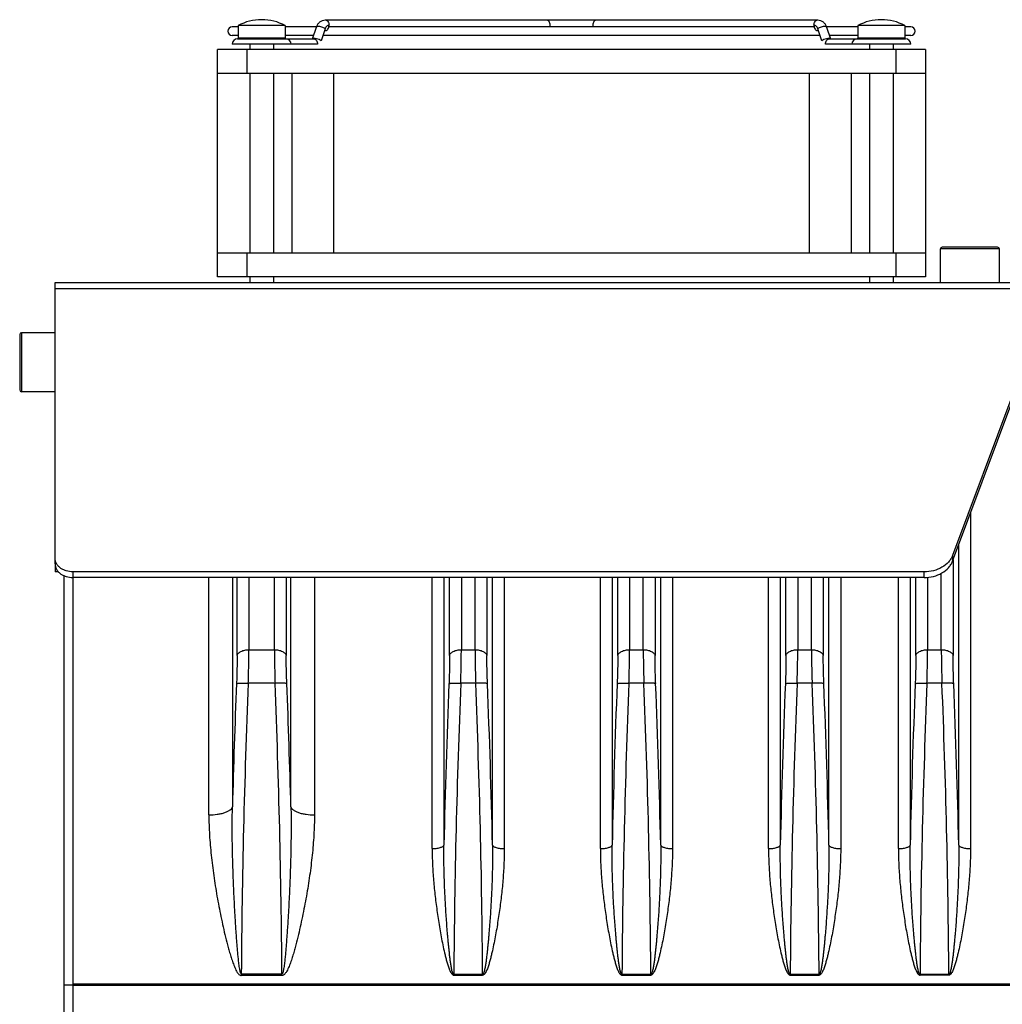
# Model space of a CAD drawing. Extents: x -849 to 1181, y 8 to 1248.
# Tile 12 of 35: x -488 to -321, y 687 to 854. Entities that reach past the tile are written whole.
import ezdxf

# ---------------------------------------------------------------- set-up
doc = ezdxf.new("R2010")
doc.units = 0
doc.header["$LTSCALE"] = 65.395
doc.layers.get('0').update_dxf_attribs({"linetype": 'CONTINUOUS'})

msp = doc.modelspace()

# ---------------------------------------------------------------- linework, layer by layer
at = {"color": 6, "linetype": 'CONTINUOUS'}
for p, q in [((-450.73, 852.89), (-451.73, 852.89)), ((-450.73, 853.09), (-450.73, 851.04)), ((-442.73, 853.09), (-450.73, 853.09)), ((-442.73, 853.09), (-442.73, 851.04)), ((-437.43, 852.89), (-442.73, 852.89)), ((-438.11, 850.84), (-437.45, 852.85)), ((-435.95, 854.04), (-352.51, 854.04)), ((-353.13, 852.89), (-435.34, 852.89)), ((-345.73, 852.89), (-351.03, 852.89)), ((-351.02, 852.85), (-350.35, 850.84)), ((-345.73, 853.09), (-345.73, 851.04)), ((-337.73, 853.09), (-345.73, 853.09)), ((-337.73, 853.09), (-337.73, 851.04)), ((-336.73, 852.89), (-337.73, 852.89)), ((-450.73, 851.39), (-451.73, 851.39)), ((-437.93, 851.39), (-442.73, 851.39)), ((-352.12, 851.39), (-436.35, 851.39)), ((-345.73, 851.39), (-350.54, 851.39)), ((-336.73, 851.39), (-337.73, 851.39)), ((-450.82, 850.84), (-442.64, 850.84)), ((-448.73, 849.94), (-448.73, 849.04)), ((-444.73, 849.94), (-444.73, 849.04)), ((-442.63, 850.84), (-437.91, 850.84)), ((-350.56, 850.84), (-345.83, 850.84)), ((-345.83, 850.84), (-337.63, 850.84)), ((-343.73, 849.94), (-343.73, 849.04)), ((-339.73, 849.94), (-339.73, 849.04)), ((-454.23, 810.54), (-454.23, 849.04)), ((-334.23, 849.04), (-454.23, 849.04)), ((-334.23, 849.04), (-334.23, 810.54)), ((-454.23, 845.04), (-334.23, 845.04)), ((-448.73, 845.04), (-448.73, 814.54)), ((-444.73, 845.04), (-444.73, 814.54)), ((-441.61, 845.04), (-441.61, 814.54)), ((-434.49, 814.54), (-434.49, 845.04)), ((-353.98, 845.04), (-353.98, 814.54)), ((-346.86, 845.04), (-346.86, 814.54)), ((-343.73, 845.04), (-343.73, 814.54)), ((-339.73, 845.04), (-339.73, 814.54)), ((-334.23, 814.54), (-454.23, 814.54)), ((-331.73, 809.54), (-331.73, 815.24)), ((-330.88, 815.54), (-330.9, 815.54)), ((-321.73, 809.54), (-321.73, 815.24)), ((-481.73, 761.85), (-481.73, 809.54)), ((-481.73, 809.54), (-319.23, 809.54)), ((-448.73, 810.54), (-448.73, 809.54)), ((-444.73, 810.54), (-444.73, 809.54)), ((-343.73, 810.54), (-343.73, 809.54)), ((-339.73, 810.54), (-339.73, 809.54)), ((-481.73, 801.04), (-487.43, 801.04)), ((-481.73, 791.04), (-487.43, 791.04)), ((-319.43, 790.64), (-329.66, 763.29)), ((-329.66, 762.32), (-319.43, 789.67)), ((-481.73, 761.8), (-481.73, 760.54)), ((-481.2, 760.54), (-481.73, 760.54)), ((-480.23, 759.86), (-480.23, 548.24)), ((-334.47, 760.51), (-478.73, 760.51)), ((-478.73, 759.55), (-478.73, 690.63)), ((-334.47, 759.55), (-478.73, 759.55)), ((-478.73, 690.49), (-480.23, 690.49)), ((-478.73, 690.45), (-478.73, 661.63))]:
    msp.add_line(p, q, dxfattribs=at)
at = {"color": 9, "linetype": 'CONTINUOUS'}
for p, q in [((-450.73, 851.04), (-442.73, 851.04)), ((-345.73, 851.04), (-337.73, 851.04)), ((-449.23, 849.04), (-449.23, 845.04)), ((-339.23, 845.04), (-339.23, 849.04)), ((-449.23, 814.54), (-449.23, 810.54)), ((-339.23, 810.54), (-339.23, 814.54)), ((-321.73, 815.24), (-331.73, 815.24)), ((-330.9, 815.54), (-331.43, 815.54)), ((-322.03, 815.54), (-330.88, 815.54)), ((-319.23, 808.47), (-481.73, 808.47)), ((-487.43, 801.04), (-487.43, 791.04)), ((-487.73, 800.74), (-487.73, 791.34)), ((-326.62, 770.45), (-326.62, 713.62)), ((-328.62, 714.21), (-328.62, 765.13)), ((-329.66, 763.29), (-329.66, 762.32)), ((-329.57, 762.57), (-329.57, 746.32)), ((-478.73, 760.51), (-478.73, 759.55)), ((-455.68, 719.33), (-455.68, 759.55)), ((-451.69, 759.55), (-451.69, 720.69)), ((-450.89, 746.32), (-450.89, 759.55)), ((-448.9, 759.55), (-448.9, 747.32)), ((-444.57, 747.32), (-444.57, 759.55)), ((-442.57, 759.55), (-442.57, 746.32)), ((-441.78, 720.69), (-441.78, 759.55)), ((-437.79, 759.55), (-437.79, 719.33)), ((-417.84, 713.62), (-417.84, 759.55)), ((-415.85, 759.55), (-415.85, 714.21)), ((-414.89, 746.32), (-414.89, 759.55)), ((-412.9, 759.55), (-412.9, 747.32)), ((-410.57, 747.32), (-410.57, 759.55)), ((-408.57, 759.55), (-408.57, 746.32)), ((-407.62, 714.21), (-407.62, 759.55)), ((-405.62, 759.55), (-405.62, 713.62)), ((-389.34, 713.62), (-389.34, 759.55)), ((-387.35, 759.55), (-387.35, 714.21)), ((-386.39, 746.32), (-386.39, 759.55)), ((-384.4, 759.55), (-384.4, 747.32)), ((-382.07, 747.32), (-382.07, 759.55)), ((-380.07, 759.55), (-380.07, 746.32)), ((-379.12, 714.21), (-379.12, 759.55)), ((-377.12, 759.55), (-377.12, 713.62)), ((-360.84, 713.62), (-360.84, 759.55)), ((-358.85, 759.55), (-358.85, 714.21)), ((-357.89, 746.32), (-357.89, 759.55)), ((-355.9, 759.55), (-355.9, 747.32)), ((-353.57, 747.32), (-353.57, 759.55)), ((-351.57, 759.55), (-351.57, 746.32)), ((-350.62, 714.21), (-350.62, 759.55)), ((-348.62, 759.55), (-348.62, 713.62)), ((-338.84, 713.62), (-338.84, 759.55)), ((-336.85, 759.55), (-336.85, 714.21)), ((-335.89, 746.32), (-335.89, 759.55)), ((-334.47, 759.55), (-334.47, 760.51)), ((-333.9, 759.57), (-333.9, 747.32)), ((-331.57, 747.32), (-331.57, 760.26)), ((-448.9, 747.32), (-444.57, 747.32)), ((-412.9, 747.32), (-410.57, 747.32)), ((-384.4, 747.32), (-382.07, 747.32)), ((-355.9, 747.32), (-353.57, 747.32)), ((-333.9, 747.32), (-331.57, 747.32)), ((-444.46, 741.63), (-449, 741.63)), ((-410.47, 741.63), (-413, 741.63)), ((-381.97, 741.63), (-384.5, 741.63)), ((-353.47, 741.63), (-356, 741.63)), ((-331.46, 741.63), (-334, 741.63)), ((-450.18, 692.38), (-450.18, 692.1)), ((-450.18, 692.38), (-443.29, 692.38)), ((-443.29, 692.1), (-450.18, 692.1)), ((-443.29, 692.1), (-443.29, 692.38)), ((-414.18, 692.17), (-414.18, 692.31)), ((-414.18, 692.31), (-409.29, 692.31)), ((-414.18, 692.17), (-409.29, 692.17)), ((-409.29, 692.17), (-409.29, 692.31)), ((-385.68, 692.17), (-385.68, 692.31)), ((-385.68, 692.31), (-380.79, 692.31)), ((-385.68, 692.17), (-380.79, 692.17)), ((-380.79, 692.17), (-380.79, 692.31)), ((-357.18, 692.17), (-357.18, 692.31)), ((-357.18, 692.31), (-352.29, 692.31)), ((-357.18, 692.17), (-352.29, 692.17)), ((-352.29, 692.17), (-352.29, 692.31)), ((-335.18, 692.31), (-335.18, 692.17)), ((-335.18, 692.31), (-330.29, 692.31)), ((-330.29, 692.17), (-335.18, 692.17)), ((-330.29, 692.31), (-330.29, 692.17))]:
    msp.add_line(p, q, dxfattribs=at)
at = {"color": 2, "linetype": 'CONTINUOUS'}
for p, q in [((-435.96, 852.56), (-436.64, 850.52)), ((-351.83, 850.52), (-352.51, 852.56)), ((-437.28, 849.94), (-451.73, 849.94)), ((-437.81, 850.83), (-437.78, 850.9)), ((-336.73, 849.94), (-351.19, 849.94)), ((-350.68, 850.9), (-350.66, 850.83)), ((-334.23, 810.54), (-454.23, 810.54)), ((-478.73, 690.63), (-478.73, 690.45)), ((-309.72, 690.63), (-478.73, 690.63)), ((-478.73, 690.45), (-309.73, 690.45))]:
    msp.add_line(p, q, dxfattribs=at)
at = {"color": 6, "linetype": 'CONTINUOUS'}
for centre, radius, start, end in [((-451.73, 852.14), 0.75, 90, 270), ((-446.73, 845.59), 8.5, 61.9275, 118.0725), ((-341.73, 845.59), 8.5, 61.9275, 118.0725), ((-336.73, 852.14), 0.75, 270, 90), ((-450.53, 851.04), 0.2, 180, 270), ((-442.93, 851.04), 0.2, 270, 360), ((-345.53, 851.04), 0.2, 180, 270), ((-337.93, 851.04), 0.2, 270, 360), ((-450.83, 849.94), 0.9, 90, 180), ((-442.63, 849.94), 0.9, 0, 90), ((-345.83, 849.94), 0.9, 90, 180), ((-337.63, 849.94), 0.9, 0, 90), ((-331.43, 815.24), 0.3, 90, 180), ((-322.03, 815.24), 0.3, 0, 90), ((-487.43, 800.74), 0.3, 90, 180), ((-487.43, 791.34), 0.3, 180, 270)]:
    msp.add_arc(centre, radius, start, end, dxfattribs=at)
at = {"color": 9, "linetype": 'CONTINUOUS'}
for centre, radius, start, end in [((-399.08, 853.14), 1.24, 348.4805, 0.0748), ((-389.38, 853.14), 1.24, 179.9252, 191.5195), ((1199.42, 676.06), 1651.72, 177.7268, 178.45169), ((1031.09, 681.48), 1481.32, 177.67285, 179.57833), ((-1917.99, 681.84), 1474.73, 0.40935, 2.32333), ((-2092.89, 676.06), 1651.72, 1.54832, 2.2732), ((1189.65, 677.66), 1605.92, 177.719, 178.69589), ((1048.49, 681.96), 1462.7, 177.66222, 179.59465), ((-1889.94, 681.52), 1480.69, 0.41751, 2.32645), ((-2013.09, 677.66), 1605.89, 1.30411, 2.281), ((1218.15, 677.66), 1605.92, 177.719, 178.69589), ((1077.16, 681.96), 1462.88, 177.66234, 179.59454), ((-1861.43, 681.52), 1480.68, 0.4175, 2.32646), ((-1984.59, 677.66), 1605.89, 1.30411, 2.281), ((1246.65, 677.66), 1605.92, 177.719, 178.69589), ((1106.01, 681.95), 1463.22, 177.66257, 179.59431), ((-1832.81, 681.52), 1480.57, 0.41743, 2.32654), ((-1956.09, 677.66), 1605.89, 1.3041, 2.28101), ((1268.64, 677.66), 1605.91, 177.719, 178.69589), ((1145.8, 681.48), 1481.02, 177.67272, 179.58124), ((-1804.67, 681.85), 1474.42, 0.4064, 2.32347), ((-1934.11, 677.66), 1605.91, 1.30412, 2.281)]:
    msp.add_arc(centre, radius, start, end, dxfattribs=at)
at = {"color": 2, "linetype": 'CONTINUOUS'}
for centre, start, end in [((-435.95, 852.7), 256.4192, 269.9283), ((-352.51, 852.7), 270.0717, 283.5808)]:
    msp.add_arc(centre, 0.458, start, end, dxfattribs=at)
at = {"color": 6, "linetype": 'CONTINUOUS'}
for points, knots in [([(-437.45, 852.85), (-437.39, 853.01), (-437.24, 853.33), (-436.9, 853.72), (-436.46, 853.98), (-436.12, 854.04), (-435.95, 854.04)], [0, 0, 0, 0, 0.255502, 0.505783, 0.753272, 1, 1, 1, 1]), ([(-352.51, 854.04), (-352.35, 854.04), (-352.01, 853.98), (-351.56, 853.72), (-351.22, 853.33), (-351.07, 853.01), (-351.02, 852.85)], [0, 0, 0, 0, 0.246725, 0.494216, 0.744499, 1, 1, 1, 1]), ([(-478.73, 760.51), (-479.12, 760.51), (-479.7, 760.6), (-480.4, 760.88), (-480.86, 761.17), (-481.24, 761.52), (-481.52, 761.92), (-481.69, 762.35), (-481.73, 762.66), (-481.73, 762.81)], [0, 0, 0, 0, 0.278536, 0.41296, 0.541756, 0.664166, 0.780367, 0.89158, 1, 1, 1, 1]), ([(-329.66, 763.29), (-329.74, 763.09), (-329.94, 762.69), (-330.49, 761.96), (-331.46, 761.2), (-332.89, 760.64), (-333.94, 760.51), (-334.47, 760.51)], [0, 0, 0, 0, 0.109733, 0.223787, 0.466324, 0.727618, 1, 1, 1, 1]), ([(-481.73, 761.85), (-481.73, 761.7), (-481.69, 761.39), (-481.52, 760.95), (-481.24, 760.55), (-480.86, 760.2), (-480.4, 759.92), (-479.7, 759.63), (-479.12, 759.55), (-478.73, 759.55)], [0, 0, 0, 0, 0.10842, 0.219634, 0.335834, 0.458245, 0.58704, 0.721464, 1, 1, 1, 1]), ([(-334.47, 759.55), (-333.94, 759.55), (-332.89, 759.68), (-331.46, 760.24), (-330.49, 761), (-329.94, 761.73), (-329.74, 762.12), (-329.66, 762.32)], [0, 0, 0, 0, 0.272382, 0.533676, 0.776213, 0.890267, 1, 1, 1, 1])]:
    msp.add_open_spline(points, degree=3, knots=knots, dxfattribs=at)
at = {"color": 9, "linetype": 'CONTINUOUS'}
for points, knots in [([(-437.17, 852.95), (-437.21, 852.95), (-437.27, 852.94), (-437.35, 852.93), (-437.42, 852.9), (-437.44, 852.86), (-437.45, 852.85)], [0, 0, 0, 0, 0.344833, 0.621613, 0.833319, 1, 1, 1, 1]), ([(-435.96, 852.56), (-436.04, 852.62), (-436.24, 852.72), (-436.55, 852.84), (-436.86, 852.92), (-437.07, 852.95), (-437.17, 852.95)], [0, 0, 0, 0, 0.238347, 0.509106, 0.775068, 1, 1, 1, 1]), ([(-435.95, 854.04), (-435.87, 854.04), (-435.69, 853.99), (-435.48, 853.78), (-435.35, 853.48), (-435.32, 853.26), (-435.32, 853.14)], [0, 0, 0, 0, 0.209467, 0.444656, 0.71203, 1, 1, 1, 1]), ([(-397.84, 853.14), (-397.84, 853.26), (-397.87, 853.48), (-398, 853.78), (-398.18, 853.95), (-398.35, 854.03), (-398.43, 854.04), (-398.48, 854.04)], [0, 0, 0, 0, 0.28743, 0.554303, 0.789051, 0.896407, 1, 1, 1, 1]), ([(-389.99, 854.04), (-390.03, 854.04), (-390.12, 854.03), (-390.28, 853.95), (-390.46, 853.78), (-390.6, 853.48), (-390.63, 853.26), (-390.63, 853.14)], [0, 0, 0, 0, 0.103593, 0.210949, 0.445697, 0.71257, 1, 1, 1, 1]), ([(-353.15, 853.14), (-353.15, 853.26), (-353.12, 853.48), (-352.99, 853.78), (-352.78, 853.99), (-352.6, 854.04), (-352.51, 854.04)], [0, 0, 0, 0, 0.28797, 0.555344, 0.790533, 1, 1, 1, 1]), ([(-351.3, 852.95), (-351.39, 852.95), (-351.6, 852.92), (-351.92, 852.84), (-352.23, 852.72), (-352.43, 852.62), (-352.51, 852.56)], [0, 0, 0, 0, 0.224932, 0.490894, 0.761653, 1, 1, 1, 1]), ([(-351.02, 852.85), (-351.02, 852.86), (-351.05, 852.9), (-351.11, 852.93), (-351.2, 852.94), (-351.26, 852.95), (-351.3, 852.95)], [0, 0, 0, 0, 0.166681, 0.378387, 0.655167, 1, 1, 1, 1]), ([(-450.89, 746.32), (-450.89, 745.57), (-450.91, 743.98), (-450.96, 742.4), (-450.99, 741.58)], [0, 0, 0, 0, 0.478773, 1, 1, 1, 1]), ([(-450.89, 746.32), (-450.88, 746.39), (-450.84, 746.52), (-450.71, 746.71), (-450.51, 746.89), (-450.15, 747.1), (-449.6, 747.27), (-449.14, 747.32), (-448.9, 747.32)], [0, 0, 0, 0, 0.082358, 0.177141, 0.287961, 0.415065, 0.703712, 1, 1, 1, 1]), ([(-449, 741.63), (-448.97, 742.61), (-448.92, 744.51), (-448.9, 746.41), (-448.9, 747.32)], [0, 0, 0, 0, 0.521234, 1, 1, 1, 1]), ([(-444.57, 747.32), (-444.33, 747.32), (-443.87, 747.27), (-443.32, 747.1), (-442.96, 746.89), (-442.76, 746.71), (-442.63, 746.52), (-442.58, 746.39), (-442.57, 746.32)], [0, 0, 0, 0, 0.296288, 0.584935, 0.712039, 0.822859, 0.917642, 1, 1, 1, 1]), ([(-444.57, 747.32), (-444.57, 746.41), (-444.55, 744.51), (-444.5, 742.61), (-444.46, 741.63)], [0, 0, 0, 0, 0.478766, 1, 1, 1, 1]), ([(-442.47, 741.58), (-442.5, 742.4), (-442.55, 743.98), (-442.57, 745.57), (-442.57, 746.32)], [0, 0, 0, 0, 0.521206, 1, 1, 1, 1]), ([(-414.89, 746.32), (-414.89, 745.57), (-414.91, 743.98), (-414.96, 742.4), (-414.99, 741.58)], [0, 0, 0, 0, 0.478773, 1, 1, 1, 1]), ([(-414.89, 746.32), (-414.88, 746.39), (-414.84, 746.52), (-414.71, 746.71), (-414.51, 746.89), (-414.15, 747.1), (-413.6, 747.27), (-413.14, 747.32), (-412.9, 747.32)], [0, 0, 0, 0, 0.082358, 0.177141, 0.287961, 0.415065, 0.703712, 1, 1, 1, 1]), ([(-413, 741.63), (-412.97, 742.61), (-412.92, 744.51), (-412.9, 746.41), (-412.9, 747.32)], [0, 0, 0, 0, 0.521234, 1, 1, 1, 1]), ([(-410.57, 747.32), (-410.33, 747.32), (-409.87, 747.27), (-409.32, 747.1), (-408.96, 746.89), (-408.76, 746.71), (-408.63, 746.52), (-408.58, 746.39), (-408.57, 746.32)], [0, 0, 0, 0, 0.296288, 0.584935, 0.712039, 0.822859, 0.917642, 1, 1, 1, 1]), ([(-410.57, 747.32), (-410.57, 746.41), (-410.55, 744.51), (-410.5, 742.61), (-410.46, 741.63)], [0, 0, 0, 0, 0.478766, 1, 1, 1, 1]), ([(-408.47, 741.57), (-408.5, 742.4), (-408.55, 743.98), (-408.57, 745.57), (-408.57, 746.32)], [0, 0, 0, 0, 0.521206, 1, 1, 1, 1]), ([(-386.39, 746.32), (-386.39, 745.57), (-386.41, 743.98), (-386.46, 742.4), (-386.49, 741.58)], [0, 0, 0, 0, 0.478773, 1, 1, 1, 1]), ([(-386.39, 746.32), (-386.38, 746.39), (-386.34, 746.52), (-386.21, 746.71), (-386.01, 746.89), (-385.65, 747.1), (-385.1, 747.27), (-384.64, 747.32), (-384.4, 747.32)], [0, 0, 0, 0, 0.082358, 0.177141, 0.287961, 0.415065, 0.703712, 1, 1, 1, 1]), ([(-384.5, 741.63), (-384.47, 742.61), (-384.42, 744.51), (-384.4, 746.41), (-384.4, 747.32)], [0, 0, 0, 0, 0.521234, 1, 1, 1, 1]), ([(-382.07, 747.32), (-381.83, 747.32), (-381.37, 747.27), (-380.82, 747.1), (-380.46, 746.89), (-380.26, 746.71), (-380.13, 746.52), (-380.08, 746.39), (-380.07, 746.32)], [0, 0, 0, 0, 0.296288, 0.584935, 0.712039, 0.822859, 0.917642, 1, 1, 1, 1]), ([(-382.07, 747.32), (-382.07, 746.41), (-382.05, 744.51), (-382, 742.61), (-381.96, 741.63)], [0, 0, 0, 0, 0.478766, 1, 1, 1, 1]), ([(-379.97, 741.57), (-380, 742.4), (-380.05, 743.98), (-380.07, 745.57), (-380.07, 746.32)], [0, 0, 0, 0, 0.521206, 1, 1, 1, 1]), ([(-357.89, 746.32), (-357.89, 745.57), (-357.91, 743.98), (-357.96, 742.4), (-357.99, 741.58)], [0, 0, 0, 0, 0.478773, 1, 1, 1, 1]), ([(-357.89, 746.32), (-357.88, 746.39), (-357.84, 746.52), (-357.71, 746.71), (-357.51, 746.89), (-357.15, 747.1), (-356.6, 747.27), (-356.14, 747.32), (-355.9, 747.32)], [0, 0, 0, 0, 0.082358, 0.177141, 0.287961, 0.415065, 0.703712, 1, 1, 1, 1]), ([(-356, 741.63), (-355.97, 742.61), (-355.92, 744.51), (-355.9, 746.41), (-355.9, 747.32)], [0, 0, 0, 0, 0.521234, 1, 1, 1, 1]), ([(-353.57, 747.32), (-353.33, 747.32), (-352.87, 747.27), (-352.32, 747.1), (-351.96, 746.89), (-351.76, 746.71), (-351.63, 746.52), (-351.58, 746.39), (-351.57, 746.32)], [0, 0, 0, 0, 0.296288, 0.584935, 0.712039, 0.822859, 0.917642, 1, 1, 1, 1]), ([(-353.57, 747.32), (-353.57, 746.41), (-353.55, 744.51), (-353.5, 742.61), (-353.46, 741.63)], [0, 0, 0, 0, 0.478766, 1, 1, 1, 1]), ([(-351.47, 741.58), (-351.5, 742.4), (-351.55, 743.98), (-351.57, 745.57), (-351.57, 746.32)], [0, 0, 0, 0, 0.521206, 1, 1, 1, 1]), ([(-335.89, 746.32), (-335.89, 745.57), (-335.91, 743.98), (-335.96, 742.4), (-335.99, 741.58)], [0, 0, 0, 0, 0.478773, 1, 1, 1, 1]), ([(-335.89, 746.32), (-335.88, 746.39), (-335.84, 746.52), (-335.71, 746.71), (-335.51, 746.89), (-335.15, 747.1), (-334.6, 747.27), (-334.14, 747.32), (-333.9, 747.32)], [0, 0, 0, 0, 0.082358, 0.177141, 0.287961, 0.415065, 0.703712, 1, 1, 1, 1]), ([(-334, 741.63), (-333.97, 742.61), (-333.92, 744.51), (-333.9, 746.41), (-333.9, 747.32)], [0, 0, 0, 0, 0.521234, 1, 1, 1, 1]), ([(-331.57, 747.32), (-331.33, 747.32), (-330.87, 747.27), (-330.32, 747.1), (-329.96, 746.89), (-329.76, 746.71), (-329.63, 746.52), (-329.58, 746.39), (-329.57, 746.32)], [0, 0, 0, 0, 0.296288, 0.584935, 0.712039, 0.822859, 0.917642, 1, 1, 1, 1]), ([(-331.57, 747.32), (-331.57, 746.41), (-331.55, 744.51), (-331.5, 742.61), (-331.46, 741.63)], [0, 0, 0, 0, 0.478766, 1, 1, 1, 1]), ([(-329.47, 741.58), (-329.5, 742.4), (-329.55, 743.98), (-329.57, 745.57), (-329.57, 746.32)], [0, 0, 0, 0, 0.521206, 1, 1, 1, 1]), ([(-450.99, 741.58), (-450.99, 741.58), (-450.97, 741.59), (-450.93, 741.6), (-450.88, 741.61), (-450.77, 741.62), (-450.6, 741.63), (-450.34, 741.64), (-450.04, 741.65), (-449.7, 741.64), (-449.35, 741.64), (-449.12, 741.63), (-449, 741.63)], [0, 0, 0, 0, 0.011868, 0.031101, 0.058371, 0.09413, 0.191685, 0.32127, 0.476523, 0.648179, 0.82575, 1, 1, 1, 1]), ([(-442.47, 741.58), (-442.48, 741.58), (-442.5, 741.59), (-442.54, 741.6), (-442.59, 741.61), (-442.7, 741.62), (-442.87, 741.63), (-443.12, 741.64), (-443.43, 741.65), (-443.77, 741.64), (-444.11, 741.64), (-444.35, 741.63), (-444.46, 741.63)], [0, 0, 0, 0, 0.011868, 0.031093, 0.058347, 0.094085, 0.191579, 0.321096, 0.476301, 0.64796, 0.825604, 1, 1, 1, 1]), ([(-414.99, 741.58), (-414.99, 741.58), (-414.97, 741.59), (-414.93, 741.6), (-414.88, 741.61), (-414.77, 741.62), (-414.6, 741.63), (-414.34, 741.64), (-414.04, 741.65), (-413.7, 741.64), (-413.35, 741.64), (-413.11, 741.63), (-413, 741.63)], [0, 0, 0, 0, 0.011869, 0.031103, 0.058375, 0.094139, 0.191707, 0.321307, 0.476569, 0.648225, 0.825781, 1, 1, 1, 1]), ([(-408.47, 741.58), (-408.48, 741.58), (-408.5, 741.59), (-408.54, 741.6), (-408.59, 741.61), (-408.7, 741.62), (-408.87, 741.63), (-409.12, 741.64), (-409.43, 741.65), (-409.77, 741.64), (-410.11, 741.64), (-410.35, 741.63), (-410.46, 741.63)], [0, 0, 0, 0, 0.011868, 0.031093, 0.058347, 0.094085, 0.191579, 0.321096, 0.476301, 0.64796, 0.825604, 1, 1, 1, 1]), ([(-386.49, 741.58), (-386.49, 741.58), (-386.47, 741.59), (-386.43, 741.6), (-386.38, 741.61), (-386.27, 741.62), (-386.1, 741.63), (-385.84, 741.64), (-385.54, 741.65), (-385.2, 741.64), (-384.85, 741.64), (-384.61, 741.63), (-384.5, 741.63)], [0, 0, 0, 0, 0.011869, 0.031103, 0.058375, 0.094139, 0.191707, 0.321306, 0.476569, 0.648225, 0.825781, 1, 1, 1, 1]), ([(-379.97, 741.58), (-379.98, 741.58), (-380, 741.59), (-380.04, 741.6), (-380.09, 741.61), (-380.2, 741.62), (-380.37, 741.63), (-380.62, 741.64), (-380.93, 741.65), (-381.27, 741.64), (-381.61, 741.64), (-381.85, 741.63), (-381.96, 741.63)], [0, 0, 0, 0, 0.011868, 0.031093, 0.058347, 0.094085, 0.191579, 0.321096, 0.476301, 0.64796, 0.825604, 1, 1, 1, 1]), ([(-357.99, 741.58), (-357.99, 741.58), (-357.97, 741.59), (-357.93, 741.6), (-357.88, 741.61), (-357.77, 741.62), (-357.6, 741.63), (-357.34, 741.64), (-357.04, 741.65), (-356.7, 741.64), (-356.35, 741.64), (-356.11, 741.63), (-356, 741.63)], [0, 0, 0, 0, 0.011869, 0.031103, 0.058375, 0.094139, 0.191706, 0.321305, 0.476567, 0.648223, 0.82578, 1, 1, 1, 1]), ([(-351.47, 741.58), (-351.48, 741.58), (-351.5, 741.59), (-351.54, 741.6), (-351.59, 741.61), (-351.7, 741.62), (-351.87, 741.63), (-352.12, 741.64), (-352.43, 741.65), (-352.77, 741.64), (-353.11, 741.64), (-353.35, 741.63), (-353.46, 741.63)], [0, 0, 0, 0, 0.011868, 0.031093, 0.058347, 0.094085, 0.191579, 0.321096, 0.476301, 0.64796, 0.825604, 1, 1, 1, 1]), ([(-335.99, 741.58), (-335.99, 741.58), (-335.97, 741.59), (-335.93, 741.6), (-335.88, 741.61), (-335.77, 741.62), (-335.6, 741.63), (-335.34, 741.64), (-335.04, 741.65), (-334.7, 741.64), (-334.35, 741.64), (-334.12, 741.63), (-334, 741.63)], [0, 0, 0, 0, 0.011869, 0.031103, 0.058373, 0.094134, 0.191689, 0.321275, 0.476527, 0.648183, 0.825752, 1, 1, 1, 1]), ([(-329.47, 741.58), (-329.48, 741.58), (-329.5, 741.59), (-329.54, 741.6), (-329.59, 741.61), (-329.7, 741.62), (-329.87, 741.63), (-330.12, 741.64), (-330.43, 741.65), (-330.77, 741.64), (-331.11, 741.64), (-331.35, 741.63), (-331.46, 741.63)], [0, 0, 0, 0, 0.011868, 0.031093, 0.058347, 0.094085, 0.191579, 0.321096, 0.476301, 0.64796, 0.825604, 1, 1, 1, 1]), ([(-455.68, 719.33), (-455.21, 719.33), (-454.51, 719.38), (-453.61, 719.54), (-453, 719.7), (-452.48, 719.91), (-452.08, 720.15), (-451.81, 720.4), (-451.71, 720.6), (-451.69, 720.69)], [0, 0, 0, 0, 0.318822, 0.476556, 0.62248, 0.749686, 0.854133, 0.935935, 1, 1, 1, 1]), ([(-455.68, 719.33), (-455.68, 718.2), (-455.6, 715.91), (-455.31, 712.48), (-454.95, 709.61), (-454.6, 707.3), (-454.31, 705.56), (-453.99, 703.82), (-453.64, 702.08), (-453.27, 700.34), (-452.86, 698.6), (-452.49, 697.15), (-452.16, 696), (-451.9, 695.14), (-451.66, 694.42), (-451.45, 693.86), (-451.28, 693.44), (-451.09, 693.03), (-450.91, 692.7), (-450.74, 692.46), (-450.58, 692.29), (-450.4, 692.15), (-450.25, 692.1), (-450.18, 692.1)], [0, 0, 0, 0, 0.120903, 0.243235, 0.366874, 0.429143, 0.491686, 0.554487, 0.617527, 0.680791, 0.744263, 0.807926, 0.839826, 0.87177, 0.903757, 0.919768, 0.93579, 0.951825, 0.967872, 0.975907, 0.983948, 0.991988, 1, 1, 1, 1]), ([(-450.18, 692.38), (-450.2, 692.38), (-450.23, 692.4), (-450.28, 692.49), (-450.33, 692.63), (-450.38, 692.82), (-450.42, 693.02), (-450.46, 693.22), (-450.5, 693.51), (-450.55, 693.87), (-450.61, 694.3), (-450.66, 694.74), (-450.7, 695.19), (-450.76, 695.78), (-450.83, 696.52), (-450.9, 697.42), (-450.97, 698.31), (-451.04, 699.21), (-451.1, 700.11), (-451.18, 701.31), (-451.27, 702.81), (-451.36, 704.6), (-451.45, 706.4), (-451.53, 708.2), (-451.59, 709.99), (-451.64, 711.78), (-451.7, 714.16), (-451.73, 717.13), (-451.71, 719.51), (-451.69, 720.69)], [0, 0, 0, 0, 0.001776, 0.004217, 0.010368, 0.017294, 0.024559, 0.032005, 0.039569, 0.054898, 0.070392, 0.085987, 0.101648, 0.117355, 0.148861, 0.180446, 0.212078, 0.243738, 0.275415, 0.3071, 0.370471, 0.43382, 0.497122, 0.560362, 0.623523, 0.686593, 0.749557, 0.875101, 1, 1, 1, 1]), ([(-441.78, 720.69), (-441.75, 719.51), (-441.74, 717.13), (-441.77, 714.16), (-441.82, 711.78), (-441.88, 709.99), (-441.94, 708.19), (-442.02, 706.4), (-442.1, 704.6), (-442.2, 702.8), (-442.29, 701.3), (-442.37, 700.1), (-442.43, 699.21), (-442.5, 698.31), (-442.57, 697.41), (-442.64, 696.52), (-442.71, 695.77), (-442.76, 695.18), (-442.81, 694.74), (-442.86, 694.3), (-442.91, 693.86), (-442.96, 693.5), (-443.01, 693.22), (-443.05, 693.01), (-443.09, 692.81), (-443.13, 692.65), (-443.17, 692.53), (-443.2, 692.46), (-443.24, 692.4), (-443.27, 692.38), (-443.29, 692.38)], [0, 0, 0, 0, 0.124923, 0.250491, 0.313466, 0.376548, 0.439721, 0.502972, 0.566286, 0.629646, 0.693029, 0.72472, 0.756402, 0.788068, 0.819705, 0.851296, 0.882807, 0.898516, 0.914179, 0.929775, 0.94527, 0.960597, 0.968159, 0.975601, 0.982859, 0.989766, 0.992974, 0.995877, 0.998269, 1, 1, 1, 1]), ([(-437.79, 719.33), (-437.79, 718.2), (-437.87, 715.91), (-438.15, 712.48), (-438.51, 709.61), (-438.86, 707.3), (-439.16, 705.56), (-439.48, 703.82), (-439.83, 702.08), (-440.2, 700.34), (-440.61, 698.6), (-440.98, 697.15), (-441.3, 696), (-441.56, 695.14), (-441.8, 694.42), (-442.01, 693.86), (-442.18, 693.44), (-442.37, 693.03), (-442.56, 692.7), (-442.73, 692.46), (-442.88, 692.29), (-443.06, 692.15), (-443.21, 692.1), (-443.29, 692.1)], [0, 0, 0, 0, 0.120903, 0.243235, 0.366874, 0.429143, 0.491686, 0.554487, 0.617527, 0.680791, 0.744263, 0.807926, 0.839826, 0.87177, 0.903757, 0.919768, 0.93579, 0.951825, 0.967872, 0.975907, 0.983948, 0.991988, 1, 1, 1, 1]), ([(-441.78, 720.69), (-441.75, 720.6), (-441.65, 720.4), (-441.38, 720.15), (-440.99, 719.91), (-440.47, 719.7), (-439.86, 719.54), (-438.96, 719.38), (-438.26, 719.33), (-437.79, 719.33)], [0, 0, 0, 0, 0.064065, 0.145867, 0.250314, 0.37752, 0.523444, 0.681178, 1, 1, 1, 1]), ([(-417.84, 713.62), (-417.61, 713.62), (-417.15, 713.64), (-416.61, 713.74), (-416.25, 713.87), (-416.05, 713.97), (-415.91, 714.08), (-415.86, 714.17), (-415.85, 714.21)], [0, 0, 0, 0, 0.325286, 0.633041, 0.760537, 0.863443, 0.941459, 1, 1, 1, 1]), ([(-414.18, 692.31), (-414.22, 692.31), (-414.27, 692.36), (-414.31, 692.43), (-414.35, 692.53), (-414.4, 692.65), (-414.46, 692.86), (-414.52, 693.14), (-414.59, 693.47), (-414.64, 693.81), (-414.7, 694.15), (-414.74, 694.49), (-414.81, 694.95), (-414.88, 695.52), (-414.95, 696.21), (-415.03, 696.91), (-415.09, 697.6), (-415.16, 698.29), (-415.24, 699.22), (-415.33, 700.38), (-415.44, 701.77), (-415.53, 703.15), (-415.61, 704.54), (-415.71, 706.39), (-415.8, 708.69), (-415.86, 711.45), (-415.86, 713.29), (-415.85, 714.21)], [0, 0, 0, 0, 0.005141, 0.008349, 0.011785, 0.018977, 0.026414, 0.041627, 0.057069, 0.072629, 0.08826, 0.103938, 0.119649, 0.151134, 0.182673, 0.214242, 0.245828, 0.277422, 0.309018, 0.372199, 0.435346, 0.498441, 0.561473, 0.624429, 0.750076, 0.875298, 1, 1, 1, 1]), ([(-407.62, 714.21), (-407.61, 713.29), (-407.61, 711.45), (-407.67, 708.69), (-407.76, 706.39), (-407.86, 704.54), (-407.94, 703.15), (-408.03, 701.77), (-408.13, 700.38), (-408.23, 699.22), (-408.31, 698.3), (-408.37, 697.6), (-408.44, 696.91), (-408.51, 696.22), (-408.59, 695.53), (-408.66, 694.95), (-408.72, 694.49), (-408.77, 694.15), (-408.82, 693.81), (-408.88, 693.47), (-408.95, 693.14), (-409.01, 692.87), (-409.07, 692.65), (-409.11, 692.53), (-409.15, 692.44), (-409.2, 692.36), (-409.25, 692.31), (-409.29, 692.31)], [0, 0, 0, 0, 0.124694, 0.24991, 0.375549, 0.438502, 0.50153, 0.564622, 0.627765, 0.690943, 0.722537, 0.75413, 0.785714, 0.817281, 0.848818, 0.880302, 0.896012, 0.911689, 0.92732, 0.94288, 0.958322, 0.973537, 0.980975, 0.988172, 0.991613, 0.994829, 1, 1, 1, 1]), ([(-407.62, 714.21), (-407.6, 714.17), (-407.55, 714.08), (-407.42, 713.97), (-407.22, 713.87), (-406.85, 713.74), (-406.31, 713.64), (-405.86, 713.62), (-405.62, 713.62)], [0, 0, 0, 0, 0.058541, 0.136557, 0.239463, 0.366959, 0.674714, 1, 1, 1, 1]), ([(-389.34, 713.62), (-389.11, 713.62), (-388.65, 713.64), (-388.11, 713.74), (-387.75, 713.87), (-387.55, 713.97), (-387.41, 714.08), (-387.36, 714.17), (-387.35, 714.21)], [0, 0, 0, 0, 0.325286, 0.633041, 0.760537, 0.863443, 0.941459, 1, 1, 1, 1]), ([(-385.68, 692.31), (-385.72, 692.31), (-385.77, 692.36), (-385.81, 692.43), (-385.85, 692.53), (-385.9, 692.65), (-385.96, 692.86), (-386.02, 693.14), (-386.09, 693.47), (-386.14, 693.81), (-386.2, 694.15), (-386.24, 694.49), (-386.31, 694.95), (-386.38, 695.52), (-386.45, 696.21), (-386.53, 696.91), (-386.59, 697.6), (-386.66, 698.29), (-386.74, 699.22), (-386.83, 700.38), (-386.94, 701.77), (-387.03, 703.15), (-387.11, 704.54), (-387.21, 706.39), (-387.3, 708.69), (-387.36, 711.45), (-387.36, 713.29), (-387.35, 714.21)], [0, 0, 0, 0, 0.005141, 0.008349, 0.011785, 0.018978, 0.026414, 0.041628, 0.057069, 0.072629, 0.088261, 0.103939, 0.119649, 0.151134, 0.182673, 0.214242, 0.245828, 0.277422, 0.309018, 0.372199, 0.435346, 0.498442, 0.561473, 0.62443, 0.750076, 0.875298, 1, 1, 1, 1]), ([(-379.12, 714.21), (-379.11, 713.29), (-379.11, 711.45), (-379.17, 708.69), (-379.26, 706.39), (-379.36, 704.54), (-379.44, 703.15), (-379.53, 701.77), (-379.63, 700.38), (-379.73, 699.22), (-379.81, 698.3), (-379.87, 697.6), (-379.94, 696.91), (-380.01, 696.22), (-380.09, 695.53), (-380.16, 694.95), (-380.22, 694.49), (-380.27, 694.15), (-380.32, 693.81), (-380.38, 693.47), (-380.45, 693.14), (-380.51, 692.87), (-380.57, 692.65), (-380.61, 692.53), (-380.65, 692.44), (-380.7, 692.36), (-380.75, 692.31), (-380.79, 692.31)], [0, 0, 0, 0, 0.124694, 0.24991, 0.375549, 0.438502, 0.50153, 0.564622, 0.627765, 0.690943, 0.722537, 0.75413, 0.785714, 0.817281, 0.848818, 0.880302, 0.896012, 0.911689, 0.92732, 0.94288, 0.958322, 0.973537, 0.980975, 0.988172, 0.991613, 0.994829, 1, 1, 1, 1]), ([(-379.12, 714.21), (-379.1, 714.17), (-379.05, 714.08), (-378.92, 713.97), (-378.72, 713.87), (-378.35, 713.74), (-377.81, 713.64), (-377.36, 713.62), (-377.12, 713.62)], [0, 0, 0, 0, 0.058541, 0.136557, 0.239463, 0.366959, 0.674714, 1, 1, 1, 1]), ([(-360.84, 713.62), (-360.61, 713.62), (-360.15, 713.64), (-359.61, 713.74), (-359.25, 713.87), (-359.05, 713.97), (-358.91, 714.08), (-358.86, 714.17), (-358.85, 714.21)], [0, 0, 0, 0, 0.325286, 0.633041, 0.760537, 0.863443, 0.941459, 1, 1, 1, 1]), ([(-357.18, 692.31), (-357.22, 692.31), (-357.27, 692.36), (-357.31, 692.43), (-357.35, 692.53), (-357.4, 692.65), (-357.46, 692.86), (-357.52, 693.14), (-357.59, 693.47), (-357.64, 693.81), (-357.7, 694.15), (-357.74, 694.49), (-357.81, 694.95), (-357.88, 695.52), (-357.95, 696.21), (-358.03, 696.91), (-358.09, 697.6), (-358.16, 698.29), (-358.24, 699.22), (-358.33, 700.38), (-358.44, 701.77), (-358.53, 703.15), (-358.61, 704.54), (-358.71, 706.39), (-358.8, 708.69), (-358.86, 711.45), (-358.86, 713.29), (-358.85, 714.21)], [0, 0, 0, 0, 0.005141, 0.00835, 0.011786, 0.018978, 0.026415, 0.041628, 0.05707, 0.07263, 0.088261, 0.103939, 0.11965, 0.151135, 0.182674, 0.214243, 0.245829, 0.277423, 0.309019, 0.3722, 0.435346, 0.498442, 0.561473, 0.62443, 0.750076, 0.875299, 1, 1, 1, 1]), ([(-350.62, 714.21), (-350.61, 713.29), (-350.61, 711.45), (-350.67, 708.69), (-350.76, 706.39), (-350.86, 704.54), (-350.94, 703.15), (-351.03, 701.77), (-351.13, 700.38), (-351.23, 699.22), (-351.31, 698.3), (-351.37, 697.6), (-351.44, 696.91), (-351.51, 696.22), (-351.59, 695.53), (-351.66, 694.95), (-351.72, 694.49), (-351.77, 694.15), (-351.82, 693.81), (-351.88, 693.47), (-351.95, 693.14), (-352.01, 692.87), (-352.07, 692.65), (-352.11, 692.53), (-352.15, 692.44), (-352.2, 692.36), (-352.25, 692.31), (-352.29, 692.31)], [0, 0, 0, 0, 0.124695, 0.24991, 0.375549, 0.438502, 0.50153, 0.564622, 0.627766, 0.690943, 0.722538, 0.75413, 0.785714, 0.817282, 0.848819, 0.880302, 0.896012, 0.91169, 0.92732, 0.94288, 0.958322, 0.973537, 0.980976, 0.988172, 0.991613, 0.99483, 1, 1, 1, 1]), ([(-350.62, 714.21), (-350.6, 714.17), (-350.55, 714.08), (-350.42, 713.97), (-350.22, 713.87), (-349.85, 713.74), (-349.31, 713.64), (-348.86, 713.62), (-348.62, 713.62)], [0, 0, 0, 0, 0.058541, 0.136557, 0.239463, 0.366959, 0.674714, 1, 1, 1, 1]), ([(-338.84, 713.62), (-338.61, 713.62), (-338.15, 713.64), (-337.61, 713.74), (-337.25, 713.87), (-337.05, 713.97), (-336.91, 714.08), (-336.86, 714.17), (-336.85, 714.21)], [0, 0, 0, 0, 0.325286, 0.633041, 0.760537, 0.863443, 0.941459, 1, 1, 1, 1]), ([(-335.18, 692.31), (-335.22, 692.31), (-335.27, 692.36), (-335.31, 692.44), (-335.35, 692.53), (-335.4, 692.66), (-335.46, 692.87), (-335.52, 693.14), (-335.59, 693.47), (-335.64, 693.81), (-335.7, 694.15), (-335.74, 694.49), (-335.81, 694.95), (-335.88, 695.53), (-335.95, 696.22), (-336.03, 696.91), (-336.09, 697.6), (-336.16, 698.3), (-336.24, 699.22), (-336.33, 700.38), (-336.44, 701.77), (-336.53, 703.16), (-336.61, 704.54), (-336.71, 706.39), (-336.8, 708.69), (-336.86, 711.45), (-336.86, 713.29), (-336.85, 714.21)], [0, 0, 0, 0, 0.005177, 0.008396, 0.011837, 0.019035, 0.026474, 0.041689, 0.057131, 0.072691, 0.088322, 0.103999, 0.119709, 0.151192, 0.182729, 0.214296, 0.24588, 0.277472, 0.309066, 0.372242, 0.435385, 0.498476, 0.561503, 0.624455, 0.750093, 0.875307, 1, 1, 1, 1]), ([(-328.62, 714.21), (-328.61, 713.29), (-328.61, 711.45), (-328.67, 708.69), (-328.76, 706.39), (-328.86, 704.54), (-328.94, 703.15), (-329.03, 701.76), (-329.13, 700.37), (-329.23, 699.22), (-329.31, 698.29), (-329.37, 697.6), (-329.44, 696.9), (-329.51, 696.21), (-329.59, 695.52), (-329.66, 694.95), (-329.72, 694.49), (-329.77, 694.15), (-329.82, 693.81), (-329.88, 693.47), (-329.95, 693.13), (-330.01, 692.86), (-330.07, 692.65), (-330.11, 692.53), (-330.16, 692.43), (-330.2, 692.36), (-330.25, 692.31), (-330.29, 692.31)], [0, 0, 0, 0, 0.12471, 0.24994, 0.375594, 0.438555, 0.501591, 0.56469, 0.627841, 0.691026, 0.722624, 0.75422, 0.785808, 0.817379, 0.84892, 0.880407, 0.896118, 0.911797, 0.927429, 0.942989, 0.95843, 0.973642, 0.981076, 0.988263, 0.991693, 0.994893, 1, 1, 1, 1]), ([(-328.62, 714.21), (-328.6, 714.17), (-328.55, 714.08), (-328.42, 713.97), (-328.22, 713.87), (-327.85, 713.74), (-327.31, 713.64), (-326.86, 713.62), (-326.62, 713.62)], [0, 0, 0, 0, 0.058541, 0.136557, 0.239463, 0.366959, 0.674714, 1, 1, 1, 1]), ([(-417.84, 713.62), (-417.84, 712.72), (-417.8, 710.92), (-417.62, 708.21), (-417.39, 705.95), (-417.17, 704.14), (-416.99, 702.77), (-416.78, 701.41), (-416.56, 700.04), (-416.31, 698.67), (-416.05, 697.31), (-415.8, 696.17), (-415.58, 695.27), (-415.41, 694.59), (-415.21, 693.92), (-415.02, 693.36), (-414.85, 692.93), (-414.72, 692.67), (-414.59, 692.47), (-414.48, 692.33), (-414.35, 692.21), (-414.24, 692.17), (-414.18, 692.17)], [0, 0, 0, 0, 0.122179, 0.245316, 0.369338, 0.431657, 0.494167, 0.556857, 0.619719, 0.682742, 0.745916, 0.809233, 0.840944, 0.872688, 0.904465, 0.936275, 0.952197, 0.96813, 0.976105, 0.984087, 0.992066, 1, 1, 1, 1]), ([(-405.62, 713.62), (-405.62, 712.72), (-405.67, 710.92), (-405.85, 708.21), (-406.07, 705.95), (-406.29, 704.14), (-406.48, 702.77), (-406.69, 701.41), (-406.91, 700.04), (-407.15, 698.67), (-407.42, 697.31), (-407.67, 696.17), (-407.88, 695.27), (-408.06, 694.59), (-408.26, 693.92), (-408.44, 693.36), (-408.62, 692.93), (-408.75, 692.67), (-408.87, 692.47), (-408.98, 692.33), (-409.11, 692.21), (-409.23, 692.17), (-409.29, 692.17)], [0, 0, 0, 0, 0.122179, 0.245316, 0.369338, 0.431657, 0.494167, 0.556858, 0.619719, 0.682742, 0.745916, 0.809233, 0.840944, 0.872688, 0.904465, 0.936275, 0.952197, 0.96813, 0.976105, 0.984087, 0.992066, 1, 1, 1, 1]), ([(-389.34, 713.62), (-389.34, 712.72), (-389.3, 710.92), (-389.12, 708.21), (-388.89, 705.95), (-388.67, 704.14), (-388.49, 702.77), (-388.28, 701.41), (-388.06, 700.04), (-387.81, 698.67), (-387.55, 697.31), (-387.3, 696.17), (-387.08, 695.27), (-386.91, 694.59), (-386.71, 693.92), (-386.52, 693.36), (-386.35, 692.93), (-386.22, 692.67), (-386.09, 692.47), (-385.98, 692.33), (-385.85, 692.21), (-385.74, 692.17), (-385.68, 692.17)], [0, 0, 0, 0, 0.122179, 0.245316, 0.369338, 0.431657, 0.494167, 0.556857, 0.619719, 0.682742, 0.745916, 0.809233, 0.840944, 0.872688, 0.904465, 0.936275, 0.952197, 0.96813, 0.976105, 0.984087, 0.992066, 1, 1, 1, 1]), ([(-377.12, 713.62), (-377.12, 712.72), (-377.17, 710.92), (-377.35, 708.21), (-377.57, 705.95), (-377.79, 704.14), (-377.98, 702.77), (-378.19, 701.41), (-378.41, 700.04), (-378.65, 698.67), (-378.92, 697.31), (-379.17, 696.17), (-379.38, 695.27), (-379.56, 694.59), (-379.76, 693.92), (-379.94, 693.36), (-380.12, 692.93), (-380.25, 692.67), (-380.37, 692.47), (-380.48, 692.33), (-380.61, 692.21), (-380.73, 692.17), (-380.79, 692.17)], [0, 0, 0, 0, 0.122179, 0.245316, 0.369338, 0.431657, 0.494167, 0.556858, 0.619719, 0.682742, 0.745916, 0.809233, 0.840944, 0.872688, 0.904465, 0.936275, 0.952197, 0.96813, 0.976105, 0.984087, 0.992066, 1, 1, 1, 1]), ([(-360.84, 713.62), (-360.84, 712.72), (-360.8, 710.92), (-360.62, 708.21), (-360.39, 705.95), (-360.17, 704.14), (-359.99, 702.77), (-359.78, 701.41), (-359.56, 700.04), (-359.31, 698.67), (-359.05, 697.31), (-358.8, 696.17), (-358.58, 695.27), (-358.41, 694.59), (-358.21, 693.92), (-358.02, 693.36), (-357.85, 692.93), (-357.72, 692.67), (-357.59, 692.47), (-357.48, 692.33), (-357.35, 692.21), (-357.24, 692.17), (-357.18, 692.17)], [0, 0, 0, 0, 0.122179, 0.245316, 0.369338, 0.431657, 0.494167, 0.556857, 0.619719, 0.682742, 0.745916, 0.809233, 0.840944, 0.872688, 0.904465, 0.936275, 0.952197, 0.96813, 0.976105, 0.984087, 0.992066, 1, 1, 1, 1]), ([(-348.62, 713.62), (-348.62, 712.72), (-348.67, 710.92), (-348.85, 708.21), (-349.07, 705.95), (-349.29, 704.14), (-349.48, 702.77), (-349.69, 701.41), (-349.91, 700.04), (-350.15, 698.67), (-350.42, 697.31), (-350.67, 696.17), (-350.88, 695.27), (-351.06, 694.59), (-351.26, 693.92), (-351.44, 693.36), (-351.62, 692.93), (-351.75, 692.67), (-351.87, 692.47), (-351.98, 692.33), (-352.11, 692.21), (-352.23, 692.17), (-352.29, 692.17)], [0, 0, 0, 0, 0.122179, 0.245316, 0.369338, 0.431657, 0.494167, 0.556858, 0.619719, 0.682742, 0.745916, 0.809233, 0.840944, 0.872688, 0.904465, 0.936275, 0.952197, 0.96813, 0.976105, 0.984087, 0.992066, 1, 1, 1, 1]), ([(-338.84, 713.62), (-338.84, 712.72), (-338.8, 710.92), (-338.62, 708.21), (-338.39, 705.95), (-338.17, 704.14), (-337.99, 702.77), (-337.78, 701.41), (-337.56, 700.04), (-337.31, 698.67), (-337.05, 697.31), (-336.8, 696.17), (-336.58, 695.27), (-336.41, 694.59), (-336.21, 693.92), (-336.02, 693.36), (-335.85, 692.93), (-335.72, 692.67), (-335.59, 692.47), (-335.48, 692.33), (-335.35, 692.21), (-335.24, 692.17), (-335.18, 692.17)], [0, 0, 0, 0, 0.122179, 0.245316, 0.369338, 0.431657, 0.494167, 0.556858, 0.619719, 0.682742, 0.745916, 0.809233, 0.840944, 0.872688, 0.904465, 0.936275, 0.952197, 0.96813, 0.976105, 0.984087, 0.992066, 1, 1, 1, 1]), ([(-326.62, 713.62), (-326.62, 712.72), (-326.67, 710.92), (-326.85, 708.21), (-327.07, 705.95), (-327.29, 704.14), (-327.48, 702.77), (-327.69, 701.41), (-327.91, 700.04), (-328.15, 698.67), (-328.42, 697.31), (-328.67, 696.17), (-328.88, 695.27), (-329.06, 694.59), (-329.26, 693.92), (-329.44, 693.36), (-329.62, 692.93), (-329.75, 692.67), (-329.87, 692.47), (-329.98, 692.33), (-330.11, 692.21), (-330.23, 692.17), (-330.29, 692.17)], [0, 0, 0, 0, 0.122179, 0.245316, 0.369338, 0.431657, 0.494167, 0.556857, 0.619719, 0.682742, 0.745916, 0.809233, 0.840944, 0.872688, 0.904465, 0.936275, 0.952197, 0.96813, 0.976105, 0.984087, 0.992066, 1, 1, 1, 1])]:
    msp.add_open_spline(points, degree=3, knots=knots, dxfattribs=at)
at = {"color": 2, "linetype": 'CONTINUOUS'}
for points, knots in [([(-435.32, 853.14), (-435.38, 853.14), (-435.52, 853.11), (-435.71, 852.99), (-435.86, 852.8), (-435.93, 852.65), (-435.96, 852.56)], [0, 0, 0, 0, 0.220111, 0.455846, 0.715828, 1, 1, 1, 1]), ([(-435.95, 852.24), (-435.91, 852.24), (-435.83, 852.25), (-435.66, 852.32), (-435.48, 852.5), (-435.35, 852.8), (-435.32, 853.02), (-435.32, 853.14)], [0, 0, 0, 0, 0.103593, 0.210949, 0.445697, 0.71257, 1, 1, 1, 1]), ([(-353.15, 853.14), (-353.15, 853.02), (-353.12, 852.8), (-352.99, 852.5), (-352.81, 852.32), (-352.64, 852.25), (-352.56, 852.24), (-352.51, 852.24)], [0, 0, 0, 0, 0.28743, 0.554303, 0.789051, 0.896407, 1, 1, 1, 1]), ([(-352.51, 852.56), (-352.54, 852.65), (-352.61, 852.8), (-352.76, 852.99), (-352.94, 853.11), (-353.08, 853.14), (-353.15, 853.14)], [0, 0, 0, 0, 0.284172, 0.544154, 0.779889, 1, 1, 1, 1]), ([(-436.64, 850.52), (-436.75, 850.59), (-437.03, 850.72), (-437.38, 850.84), (-437.67, 850.89), (-437.85, 850.9), (-437.99, 850.89), (-438.07, 850.86), (-438.1, 850.84)], [0, 0, 0, 0, 0.276411, 0.582378, 0.722416, 0.842048, 0.935101, 1, 1, 1, 1]), ([(-437.91, 850.84), (-437.87, 850.84), (-437.78, 850.83), (-437.62, 850.75), (-437.44, 850.58), (-437.31, 850.28), (-437.28, 850.06), (-437.28, 849.94)], [0, 0, 0, 0, 0.103593, 0.210949, 0.445697, 0.71257, 1, 1, 1, 1]), ([(-350.37, 850.84), (-350.4, 850.86), (-350.48, 850.89), (-350.62, 850.9), (-350.8, 850.89), (-351.09, 850.84), (-351.44, 850.72), (-351.71, 850.59), (-351.83, 850.52)], [0, 0, 0, 0, 0.064899, 0.157952, 0.277584, 0.417622, 0.723589, 1, 1, 1, 1]), ([(-351.19, 849.94), (-351.19, 850.06), (-351.16, 850.28), (-351.03, 850.58), (-350.85, 850.75), (-350.68, 850.83), (-350.6, 850.84), (-350.56, 850.84)], [0, 0, 0, 0, 0.28743, 0.554303, 0.789051, 0.896407, 1, 1, 1, 1])]:
    msp.add_open_spline(points, degree=3, knots=knots, dxfattribs=at)

doc.saveas('drawing.dxf')
